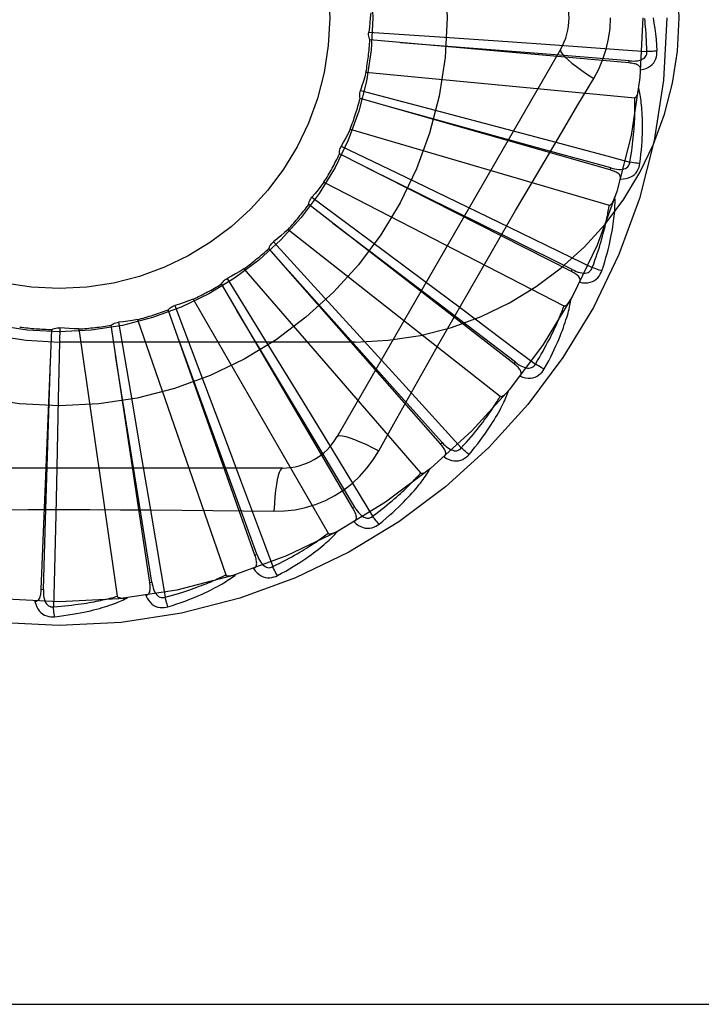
# Model space of a CAD drawing. Header units: inches. Extents: x 0 to 227, y 0 to 147.
# Tile 150 of 247: x 90.561 to 90.877, y 57.785 to 58.241. Entities that reach past the tile are written whole.
import ezdxf

# ---------------------------------------------------------------- set-up
doc = ezdxf.new("R2010")
doc.units = ezdxf.units.IN
doc.header["$LTSCALE"] = 12.4666666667
doc.header["$MEASUREMENT"] = 0
doc.linetypes.add('HIDDEN', pattern=[0.2, 0.1, -0.1])
doc.layers.add('DEFAULT_2', color=8, linetype='HIDDEN')

msp = doc.modelspace()

# ---------------------------------------------------------------- linework, layer by layer
at = {"layer": 'DEFAULT_2', "color": 8, "linetype": 'HIDDEN'}
for p, q in [((90.7226275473, 58.2349584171), (90.7553483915, 58.23275970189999)), ((90.7553483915, 58.23275970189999), (90.7870663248, 58.2305700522)), ((90.8430613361, 58.22068960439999), (90.7231800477, 58.23132173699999)), ((90.7870663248, 58.2305700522), (90.8087660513, 58.22903817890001)), ((90.8114326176, 58.2269340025), (90.707990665, 58.0477672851)), ((90.8430614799, 58.2206895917), (90.84314581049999, 58.2216454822)), ((90.72134963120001, 58.2164702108), (90.8457525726, 58.2045911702)), ((90.7187959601, 58.2079500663), (90.7505093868, 58.1995986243)), ((90.83435296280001, 58.1711468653), (90.71865022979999, 58.20427454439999)), ((90.7505093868, 58.1995986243), (90.7812397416, 58.1914458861)), ((90.7812397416, 58.1914458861), (90.8022574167, 58.1858349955)), ((90.7140422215, 58.1900378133), (90.8339489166, 58.1548300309)), ((90.7099222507, 58.1821549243), (90.7394820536, 58.1679525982)), ((90.81642593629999, 58.1241474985), (90.70908355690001, 58.1785734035)), ((90.8343531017, 58.1711468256), (90.8346168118, 58.1720694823)), ((90.7018645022, 58.16546602), (90.81294121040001, 58.10820199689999)), ((90.7394820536, 58.1679525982), (90.768114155, 58.1541314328)), ((90.7899281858, 58.0813901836), (90.6948257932, 58.15514722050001)), ((90.69632713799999, 58.1585052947), (90.72266494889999, 58.1389653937)), ((90.768114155, 58.1541314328), (90.7876901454, 58.1446443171)), ((90.72297340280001, 58.13356571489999), (90.7060364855, 58.1464293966)), ((90.6852566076, 58.1436429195), (90.7834887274, 58.0663923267)), ((90.678501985, 58.1378559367), (90.7006658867, 58.1136846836)), ((90.72266494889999, 58.1389653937), (90.7481639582, 58.1199753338)), ((90.7558174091, 58.0444202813), (90.6763922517, 58.13484267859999)), ((90.7905160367, 58.0821486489), (90.72297340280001, 58.13356571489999)), ((90.6648187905, 58.1253572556), (90.746655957, 58.0309121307)), ((90.8164260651, 58.1241474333), (90.81685962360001, 58.1250035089)), ((90.7153264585, 58.0145739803), (90.6544491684, 58.1183936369)), ((90.65709103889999, 58.1209531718), (90.67427997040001, 58.0930241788)), ((90.7481639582, 58.1199753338), (90.7655907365, 58.1069548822)), ((90.6412897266, 58.11126991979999), (90.7037741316, 58.0030437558)), ((90.7006658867, 58.1136846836), (90.7221102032, 58.0902120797)), ((90.6699187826, 57.99293000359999), (90.6297896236, 58.1063946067)), ((90.6328681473, 58.10840791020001), (90.6444608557, 58.0777306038)), ((90.6067087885, 58.1006735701), (90.61228628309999, 58.0683567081)), ((90.6155198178, 58.1018900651), (90.6563931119, 57.9837944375)), ((90.57103624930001, 57.9770533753), (90.5759521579, 58.0973047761)), ((90.5795584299, 58.0980296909), (90.5789191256, 58.0652412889)), ((90.5884404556, 58.097556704), (90.6062253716, 57.9738598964)), ((90.62123553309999, 57.9802706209), (90.6033048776, 58.0992792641)), ((90.71628963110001, 58.09151734), (90.57928963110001, 58.09151734)), ((90.67427997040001, 58.0930241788), (90.6908945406, 58.06591739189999)), ((90.7221102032, 58.0902120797), (90.7367579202, 58.0741288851)), ((90.7899282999, 58.08139009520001), (90.7905160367, 58.0821486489)), ((90.6444608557, 58.0777306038), (90.6556451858, 58.0479693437)), ((90.61228628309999, 58.0683567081), (90.6176361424, 58.0370166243)), ((90.5789191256, 58.0652412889), (90.578241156, 58.0334550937)), ((90.6908945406, 58.06591739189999), (90.70223378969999, 58.04735274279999)), ((90.7273209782, 58.04120654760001), (90.7342240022, 58.0535817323)), ((90.6556451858, 58.0479693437), (90.66326613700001, 58.027594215)), ((90.7558175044, 58.0444201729), (90.7565381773, 58.04505378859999)), ((90.6176361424, 58.0370166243), (90.6212633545, 58.0155674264)), ((90.6827315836, 58.0331839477), (90.4758476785, 58.0331839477)), ((90.578241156, 58.0334550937), (90.57774353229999, 58.0117070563)), ((90.7153265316, 58.0145738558), (90.71615409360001, 58.015059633)), ((90.6699188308, 57.9929298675), (90.6708233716, 57.9932502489)), ((90.5710362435, 57.97705323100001), (90.57199506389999, 57.977014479)), ((90.62123555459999, 57.9802704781), (90.6221843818, 57.98041388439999)), ((90.3041631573, 57.78497333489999), (91.02513715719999, 57.7849733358))]:
    msp.add_line(p, q, dxfattribs=at)
for points in [[(90.7235226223, 58.24380787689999), (90.72334872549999, 58.24158664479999), (90.7231415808, 58.2393713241), (90.7229011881, 58.2371619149), (90.7226275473, 58.2349584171)], [(90.82677953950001, 58.21347382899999), (90.82912297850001, 58.2178320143), (90.83105464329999, 58.2223535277), (90.83256907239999, 58.22702974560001), (90.83365677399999, 58.231810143), (90.83431123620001, 58.23664294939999), (90.8345312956, 58.24151734)], [(90.854276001, 58.24151734), (90.8546741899, 58.2390820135), (90.85503192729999, 58.2366008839), (90.85534783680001, 58.23407472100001), (90.8556224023, 58.2315033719), (90.8558559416, 58.2288866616), (90.8560469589, 58.2262253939)], [(90.8513824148, 58.2259434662), (90.85133491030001, 58.2277931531), (90.8512737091, 58.22956814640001), (90.8511981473, 58.2312668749), (90.85111021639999, 58.2328940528), (90.8510113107, 58.234452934), (90.85090255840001, 58.2359463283), (90.8507852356, 58.2373772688), (90.85066029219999, 58.2387483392), (90.8505288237, 58.2400623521), (90.85039166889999, 58.2413216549)], [(90.7231800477, 58.23132173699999), (90.7229455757, 58.2318970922), (90.7227676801, 58.23248955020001), (90.7226455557, 58.2331050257), (90.722580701, 58.2337282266), (90.72257488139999, 58.2343439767), (90.7226275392, 58.2349583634)], [(90.84314581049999, 58.2216454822), (90.8109795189, 58.2242204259), (90.73732429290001, 58.2300487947)], [(90.8087660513, 58.22903817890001), (90.8403643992, 58.2267503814), (90.8513824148, 58.2259434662)], [(90.8114324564, 58.2269337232), (90.81136947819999, 58.2263656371), (90.81169930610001, 58.2255813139), (90.81240304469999, 58.2246107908), (90.81346775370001, 58.22345927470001), (90.81489461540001, 58.2221269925), (90.81667393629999, 58.2206309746), (90.8187820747, 58.2189921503), (90.8211926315, 58.21723435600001), (90.8238849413, 58.2153765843), (90.82678122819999, 58.2134727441)], [(90.8431455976, 58.2216469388), (90.8441816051, 58.2215858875), (90.8451643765, 58.2215762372), (90.8460964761, 58.221620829), (90.8469743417, 58.22172176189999), (90.8477973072, 58.2218836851), (90.8485583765, 58.2221074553), (90.8492550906, 58.2223927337), (90.8498702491, 58.2227440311), (90.85038569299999, 58.2231641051), (90.8507999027, 58.22364746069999), (90.8511044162, 58.2241918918), (90.851302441, 58.2247717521), (90.8513950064, 58.2253576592), (90.8513826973, 58.2259478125)], [(90.8484870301, 58.2174664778), (90.8498112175, 58.2177689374), (90.8510079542, 58.2181740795), (90.85208536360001, 58.2186838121), (90.8530328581, 58.2192924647), (90.8538500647, 58.2199975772), (90.85453445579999, 58.220787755), (90.8550847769, 58.2216612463), (90.8555074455, 58.2225840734), (90.855799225, 58.2235317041), (90.8559801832, 58.2244735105), (90.8560633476, 58.2253671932), (90.8560469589, 58.2262253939)], [(90.8560469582, 58.2262253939), (90.8554307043, 58.2261592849), (90.8547261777, 58.2260988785), (90.8539574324, 58.2260463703), (90.8531338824, 58.2260024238), (90.85226520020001, 58.2259677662), (90.8513824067, 58.2259437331)], [(90.8484868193, 58.2174614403), (90.8484825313, 58.2179244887), (90.84839628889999, 58.2183480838), (90.8482229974, 58.2187334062), (90.84797794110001, 58.2190769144), (90.8476738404, 58.2193728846), (90.84731329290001, 58.2196290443), (90.8469008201, 58.2198502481), (90.8464433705, 58.22003939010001), (90.84594771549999, 58.2201997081), (90.84541890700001, 58.2203350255), (90.84486370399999, 58.2204496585), (90.84428375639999, 58.2205453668), (90.8436834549, 58.22062574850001), (90.8430613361, 58.22068960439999)], [(90.72134963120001, 58.2164702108), (90.72075850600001, 58.2143220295), (90.7201358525, 58.2121859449), (90.71948167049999, 58.2100619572), (90.7187959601, 58.2079500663)], [(90.79781561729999, 58.16461064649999), (90.81226694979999, 58.1890835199), (90.8194883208, 58.20126406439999), (90.82677953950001, 58.21347382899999)], [(90.71865022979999, 58.20427454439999), (90.7185288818, 58.2048838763), (90.71846632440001, 58.20549929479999), (90.71846288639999, 58.20612676), (90.71851714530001, 58.20675097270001), (90.71862796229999, 58.20735669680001), (90.71879594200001, 58.20795001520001)], [(90.8457525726, 58.2045911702), (90.84592476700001, 58.2046074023), (90.8460839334, 58.2046637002), (90.8462296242, 58.2047639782), (90.8463631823, 58.2048964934), (90.8464853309, 58.2050517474), (90.846597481, 58.2052269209), (90.8467008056, 58.2054158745), (90.84679674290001, 58.2056190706), (90.846887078, 58.20583520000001), (90.8469719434, 58.2060634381), (90.8470519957, 58.2063027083), (90.84712744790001, 58.2065524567), (90.8471986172, 58.2068113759), (90.84726584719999, 58.2070806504), (90.8473295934, 58.2073606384), (90.8473898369, 58.2076525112), (90.8474469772, 58.207957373), (90.8475002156, 58.2082757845), (90.8475488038, 58.2086087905), (90.84759299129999, 58.2089560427)], [(90.84815157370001, 58.17412507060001), (90.8484221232, 58.1763374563), (90.8486519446, 58.1784586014), (90.8488437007, 58.18048591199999), (90.84900031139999, 58.1824251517), (90.8491240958, 58.18428026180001), (90.8492177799, 58.1860545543), (90.84928358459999, 58.1877517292), (90.8493240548, 58.1893748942), (90.8493413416, 58.1909274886), (90.8493378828, 58.1924124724), (90.8493157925, 58.1938331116), (90.8492774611, 58.1951921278), (90.8492256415, 58.1964927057), (90.8491608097, 58.1977368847), (90.84908416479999, 58.19892727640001), (90.8489955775, 58.2000654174), (90.8488947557, 58.20115317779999), (90.8487826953, 58.2021921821), (90.8486596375, 58.20318404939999), (90.8485271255, 58.2041306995), (90.8483862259, 58.2050339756), (90.8482383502, 58.2058957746), (90.8480853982, 58.2067178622), (90.8479267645, 58.2075025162), (90.8477621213, 58.2082529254), (90.84759212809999, 58.2089680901)], [(90.8346168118, 58.1720694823), (90.80351911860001, 58.18068540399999), (90.7322979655, 58.2003477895)], [(90.84351796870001, 58.1747310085), (90.84382137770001, 58.1765562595), (90.8440972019, 58.1783107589), (90.844344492, 58.17999308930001), (90.8445660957, 58.1816075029), (90.8447639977, 58.18315693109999), (90.8449398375, 58.1846439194), (90.84509544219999, 58.18607120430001), (90.8452322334, 58.1874411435), (90.8453518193, 58.188756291), (90.84545546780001, 58.1900187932), (90.8455445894, 58.191231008), (90.845620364, 58.19239485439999), (90.8456841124, 58.19351241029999), (90.8457368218, 58.1945855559), (90.84577975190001, 58.19561630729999), (90.8458134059, 58.19660633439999), (90.84583861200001, 58.1975575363), (90.84585565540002, 58.1984712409), (90.8458649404, 58.1993490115), (90.84586693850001, 58.2001920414), (90.84586208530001, 58.2010016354), (90.8458508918, 58.2017790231), (90.8458338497, 58.2025254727), (90.8458114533, 58.2032421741), (90.8457844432, 58.2039309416), (90.8457525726, 58.2045911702)], [(90.7140422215, 58.1900378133), (90.7130552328, 58.1880403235), (90.7120395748, 58.1860606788), (90.71099524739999, 58.184098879), (90.7099222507, 58.1821549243)], [(90.70908355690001, 58.1785734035), (90.70907971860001, 58.1791946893), (90.7091347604, 58.1798108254), (90.7092501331, 58.1804276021), (90.7094215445, 58.181030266), (90.70964499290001, 58.1816040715), (90.7099222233, 58.1821548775)], [(90.8022574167, 58.1858349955), (90.83285177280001, 58.1776085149), (90.84351796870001, 58.1747310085)], [(90.8346168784, 58.1720709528), (90.8356226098, 58.1718149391), (90.836585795, 58.1716194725), (90.8375094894, 58.1714868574), (90.8383905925, 58.1714198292), (90.8392293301, 58.17142307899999), (90.84001899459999, 58.171498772), (90.8407571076, 58.17164704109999), (90.8414276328, 58.1718755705), (90.8420132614, 58.17219050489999), (90.8425114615, 58.17258673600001), (90.8429135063, 58.1730636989), (90.8432176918, 58.173595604), (90.843419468, 58.17415340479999), (90.8435190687, 58.1747352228)], [(90.83907062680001, 58.1669551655), (90.84042812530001, 58.1670015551), (90.84167990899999, 58.16717289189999), (90.8428343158, 58.1674695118), (90.8438798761, 58.1678878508), (90.8448157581, 58.1684255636), (90.8456373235, 58.16907194), (90.84634300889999, 58.1698254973), (90.8469326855, 58.1706516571), (90.84739853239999, 58.1715269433), (90.8477544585, 58.1724174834), (90.8480052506, 58.1732792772), (90.84815157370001, 58.17412507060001)], [(90.84815157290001, 58.1741250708), (90.8475339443, 58.1741767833), (90.8468307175, 58.17425080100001), (90.84606592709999, 58.1743447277), (90.84524894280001, 58.1744574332), (90.8443893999, 58.1745878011), (90.84351801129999, 58.1747312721)], [(90.81685962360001, 58.1250035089), (90.7879544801, 58.1393490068), (90.72174151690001, 58.1721347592)], [(90.83906960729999, 58.1669518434), (90.83915294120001, 58.16740634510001), (90.8391483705, 58.1678380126), (90.8390511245, 58.1682490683), (90.8388755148, 58.1686328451), (90.8386329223, 58.1689810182), (90.8383273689, 58.1693007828), (90.8379642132, 58.1695960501), (90.83755082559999, 58.169868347), (90.8370944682, 58.1701195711), (90.8366008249, 58.1703525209), (90.83607734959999, 58.1705701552), (90.8355259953, 58.1707738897), (90.83495175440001, 58.1709664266), (90.83435296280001, 58.1711468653)], [(90.7018645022, 58.16546602), (90.7005173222, 58.1636914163), (90.69914536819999, 58.1619397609), (90.6977486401, 58.1602110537), (90.69632713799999, 58.1585052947)], [(90.7342240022, 58.0535817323), (90.7481236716, 58.07827101), (90.75511676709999, 58.09064284), (90.7621513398, 58.1030122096), (90.76920796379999, 58.1153689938), (90.77631279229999, 58.1277084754), (90.7834446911, 58.14003370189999), (90.7906187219, 58.1523284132), (90.79781561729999, 58.16461064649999)], [(90.6948257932, 58.15514722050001), (90.6949396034, 58.15575800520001), (90.6951102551, 58.15635259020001), (90.6953402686, 58.1569363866), (90.69562263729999, 58.1574957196), (90.69595064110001, 58.1580168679), (90.69632710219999, 58.1585052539)], [(90.82610362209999, 58.12593238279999), (90.8267469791, 58.1276672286), (90.82734986, 58.1293378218), (90.8279110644, 58.1309429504), (90.8284341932, 58.1324862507), (90.82892175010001, 58.1339702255), (90.8293758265, 58.135397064), (90.82979873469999, 58.1367691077), (90.8301923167, 58.13808840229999), (90.8305586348, 58.1393571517), (90.83089934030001, 58.1405772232), (90.83121626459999, 58.1417506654), (90.83151092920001, 58.14287913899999), (90.8317850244, 58.1439644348), (90.83203987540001, 58.145008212), (90.8322771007, 58.14601221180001), (90.8324975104, 58.1469779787), (90.8327022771, 58.1479072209), (90.8328919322, 58.1488011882), (90.83306716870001, 58.1496613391), (90.8332286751, 58.1504887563), (90.8333771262, 58.1512846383), (90.8335132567, 58.152050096), (90.833637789, 58.1527862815), (90.83375143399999, 58.15349426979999), (90.83385526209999, 58.15417570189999), (90.8339489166, 58.1548300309)], [(90.8305388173, 58.1244604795), (90.83122317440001, 58.12658168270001), (90.83185027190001, 58.128621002), (90.83242223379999, 58.1305753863), (90.8329430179, 58.1324499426), (90.8334156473, 58.1342481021), (90.8338434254, 58.13597260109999), (90.8342292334, 58.13762665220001), (90.8345761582, 58.1392128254), (90.83488696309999, 58.1407340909), (90.8351646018, 58.1421928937), (90.83541176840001, 58.1435920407), (90.8356313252, 58.144933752), (90.8358265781, 58.1462206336), (90.83599838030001, 58.1474545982), (90.8361484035, 58.1486379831), (90.8362768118, 58.1497723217), (90.83638367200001, 58.1508595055), (90.83647026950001, 58.1519009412), (90.8365371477, 58.152898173), (90.836586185, 58.153852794), (90.83661877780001, 58.1547664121), (90.8366366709, 58.155640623), (90.8366420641, 58.1564768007), (90.83663479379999, 58.1572772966), (90.83661514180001, 58.1580453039), (90.8365835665, 58.15877971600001)], [(90.8339489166, 58.1548300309), (90.8341210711, 58.1548133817), (90.8342880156, 58.1548385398), (90.8344500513, 58.1549094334), (90.8346062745, 58.1550142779), (90.83475559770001, 58.15514360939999), (90.83489887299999, 58.15529439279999), (90.83503609, 58.1554603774), (90.83516874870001, 58.1556417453), (90.8352983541, 58.155836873), (90.83542488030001, 58.15604492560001), (90.8355487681, 58.15626472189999), (90.83567012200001, 58.1564956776), (90.835789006, 58.15673644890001), (90.83590598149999, 58.1569881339), (90.83602156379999, 58.1572509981), (90.836135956, 58.15752619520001), (90.83625141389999, 58.1578197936), (90.8363622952, 58.1581173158), (90.8364630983, 58.15840475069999), (90.83655565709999, 58.1586867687)], [(90.6852566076, 58.1436429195), (90.68359792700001, 58.1421553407), (90.681919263, 58.140694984), (90.6802206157, 58.13926184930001), (90.678501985, 58.1378559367)], [(90.7876901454, 58.1446443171), (90.8161747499, 58.1307764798), (90.82610362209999, 58.12593238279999)], [(90.6763922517, 58.13484267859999), (90.67661959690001, 58.13542088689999), (90.6768996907, 58.13597243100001), (90.6772360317, 58.136502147), (90.6776191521, 58.1369979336), (90.67803985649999, 58.1374475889), (90.67850194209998, 58.1378559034)], [(90.6648187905, 58.1253572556), (90.6629085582, 58.1242104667), (90.6609838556, 58.12309418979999), (90.6590446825, 58.12200842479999), (90.65709103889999, 58.1209531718)], [(90.7565381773, 58.04505378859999), (90.7350352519, 58.0691146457), (90.68575049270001, 58.12416076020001)], [(90.82026341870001, 58.1191356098), (90.8204312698, 58.1195661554), (90.8205084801, 58.1199909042), (90.8204907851, 58.1204129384), (90.8203909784, 58.1208230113), (90.82021866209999, 58.1212108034), (90.81997914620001, 58.1215826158), (90.8196784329, 58.121941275), (90.8193240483, 58.1222868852), (90.8189234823, 58.12261993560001), (90.81848284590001, 58.1229420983), (90.818010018, 58.123254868), (90.8175071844, 58.12355926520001), (90.81697975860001, 58.1238569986), (90.81642593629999, 58.1241474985)], [(90.81685996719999, 58.12500494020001), (90.81779907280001, 58.1245632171), (90.8187078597, 58.1241889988), (90.8195897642, 58.12388397), (90.82044225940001, 58.1236514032), (90.821266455, 58.1234958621), (90.8220561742, 58.1234207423), (90.8228090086, 58.1234266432), (90.8235106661, 58.123524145), (90.8241453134, 58.1237225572), (90.8247094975, 58.12401734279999), (90.8251945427, 58.124409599), (90.8255938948, 58.1248743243), (90.8258975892, 58.1253838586), (90.8261054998, 58.1259363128)], [(90.8202650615, 58.1191387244), (90.8216068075, 58.1189273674), (90.8228683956, 58.1188587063), (90.8240580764, 58.11893149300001), (90.8251639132, 58.1191443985), (90.8261846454, 58.1194952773), (90.8271136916, 58.1199744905), (90.82794923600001, 58.12058087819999), (90.82868460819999, 58.1212805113), (90.8293076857, 58.1220518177), (90.8298257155, 58.1228589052), (90.830235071, 58.1236576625), (90.8305388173, 58.1244604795)], [(90.8305388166, 58.12446047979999), (90.829942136, 58.12462814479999), (90.82926562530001, 58.1248339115), (90.82853243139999, 58.1250708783), (90.82775154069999, 58.1253361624), (90.8269322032, 58.1256268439), (90.8261037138, 58.12593263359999)], [(90.6544491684, 58.1183936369), (90.65478183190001, 58.1189183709), (90.6551612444, 58.1194069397), (90.6555917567, 58.11986343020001), (90.65606178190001, 58.1202777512), (90.65655998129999, 58.12063966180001), (90.6570909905, 58.12095314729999)], [(90.6412897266, 58.11126991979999), (90.6391969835, 58.1105053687), (90.637095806, 58.1097735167), (90.63498619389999, 58.10907436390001), (90.6328681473, 58.10840791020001)], [(90.8038452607, 58.0790266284), (90.8049186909, 58.0809799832), (90.8059203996, 58.08286377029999), (90.8068518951, 58.0846745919), (90.8077180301, 58.08641671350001), (90.8085224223, 58.08809293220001), (90.8092688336, 58.0897053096), (90.8099607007, 58.0912564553), (90.81060154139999, 58.0927483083), (90.811194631, 58.09418326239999), (90.8117433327, 58.0955631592), (90.812250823, 58.09689024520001), (90.81272033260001, 58.09816615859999), (90.813155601, 58.0993928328), (90.81355782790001, 58.1005719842), (90.81392909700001, 58.10170559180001), (90.81426985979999, 58.1027951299), (90.81458053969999, 58.10384244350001), (90.81486266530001, 58.1048486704), (90.81511706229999, 58.1058152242), (90.81534587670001, 58.1067433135), (90.81555078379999, 58.1076342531), (90.8157337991, 58.1084892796), (90.8158973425, 58.1093093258), (90.8160416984, 58.1100967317), (90.81616774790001, 58.1108545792), (90.8162757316, 58.1115816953)], [(90.81294121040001, 58.10820199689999), (90.813107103, 58.108153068), (90.81327579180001, 58.10814617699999), (90.81344831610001, 58.1081851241), (90.813621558, 58.1082585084), (90.8137926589, 58.1083572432), (90.8139618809, 58.1084781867), (90.81412803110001, 58.1086152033), (90.8142926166, 58.10876818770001), (90.81445680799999, 58.1089352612), (90.8146204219, 58.10911560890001), (90.8147836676, 58.1093079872), (90.81494653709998, 58.1095118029), (90.81510883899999, 58.1097257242), (90.8152713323, 58.10995072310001), (90.8154345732, 58.1101869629), (90.8155989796, 58.110435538), (90.8157652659, 58.1106972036), (90.81593309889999, 58.1109731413), (90.816102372, 58.1112649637), (90.8162731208, 58.1115721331)], [(90.6297896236, 58.1063946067), (90.630215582, 58.106846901), (90.63068060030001, 58.1072548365), (90.6311897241, 58.10762160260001), (90.631729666, 58.1079394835), (90.6322873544, 58.108200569), (90.63286809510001, 58.1084078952)], [(90.71615409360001, 58.015059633), (90.69959330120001, 58.0427551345), (90.6616167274, 58.106133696)], [(90.7655907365, 58.1069548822), (90.7909360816, 58.0879469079), (90.7997687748, 58.0813112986)], [(90.7997687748, 58.0813112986), (90.80072882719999, 58.0828930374), (90.8016369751, 58.0844193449), (90.80249181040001, 58.085889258), (90.8032975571, 58.08730566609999), (90.8040571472, 58.0886705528), (90.80477304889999, 58.089985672), (90.80544797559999, 58.0912528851), (90.80608412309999, 58.0924738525), (90.80668393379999, 58.0936503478), (90.8072493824, 58.0947838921), (90.8077826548, 58.0958761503), (90.8082855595, 58.0969284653), (90.808760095, 58.0979422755), (90.8092078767, 58.0989189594), (90.8096308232, 58.0998599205), (90.8100300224, 58.1007665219), (90.8104069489, 58.1016402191), (90.8107623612, 58.1024821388), (90.8110972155, 58.1032935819), (90.811412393, 58.1040754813), (90.81170878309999, 58.10482888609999), (90.8119873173, 58.1055547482), (90.8122489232, 58.106254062), (90.8124945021, 58.10692774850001), (90.8127254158, 58.1075772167), (90.81294121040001, 58.10820199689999)], [(90.6033048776, 58.0992792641), (90.6038087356, 58.0996427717), (90.6043425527, 58.09995533), (90.6049118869, 58.1002191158), (90.6055022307, 58.1004290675), (90.6060992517, 58.1005798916), (90.6067087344, 58.1006735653)], [(90.6155198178, 58.1018900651), (90.61332020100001, 58.1015353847), (90.61111849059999, 58.1012144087), (90.6089146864, 58.1009271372), (90.6067087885, 58.1006735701)], [(90.5759521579, 58.0973047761), (90.5765157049, 58.097566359), (90.57709902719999, 58.0977722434), (90.57770799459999, 58.097923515), (90.57832740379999, 58.0980179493), (90.5789421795, 58.0980530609), (90.5795583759, 58.0980296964)], [(90.5884404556, 58.097556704), (90.5862134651, 58.0976247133), (90.58399079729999, 58.0977262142), (90.5817724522, 58.0978612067), (90.5795584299, 58.0980296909)], [(90.6708233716, 57.9932502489), (90.6598032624, 58.0235794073), (90.6345074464, 58.0929997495)], [(90.57199506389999, 57.977014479), (90.5730365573, 58.009266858), (90.5753536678, 58.0831159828)], [(90.6221843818, 57.98041388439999), (90.6171032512, 58.0122805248), (90.6054024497, 58.0852336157)], [(90.7905166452, 58.0821499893), (90.7913551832, 58.08153852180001), (90.7921767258, 58.0809990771), (90.792984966, 58.080532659), (90.79377804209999, 58.0801429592), (90.79455790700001, 58.07983424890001), (90.7953191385, 58.0796110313), (90.7960594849, 58.0794743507), (90.7967669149, 58.07943730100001), (90.79742764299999, 58.07951201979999), (90.7980374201, 58.0796947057), (90.7985879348, 58.0799880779), (90.79906802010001, 58.0803688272), (90.7994626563, 58.08081167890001), (90.79977136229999, 58.0813148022)], [(90.79274756, 58.0757421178), (90.79299401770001, 58.0761334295), (90.7931503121, 58.0765360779), (90.7932128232, 58.0769538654), (90.79319241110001, 58.07737538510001), (90.7930965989, 58.0777887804), (90.7929317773, 58.0781992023), (90.792704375, 58.0786082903), (90.7924218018, 58.0790147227), (90.7920915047, 58.0794175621), (90.7917198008, 58.0798172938), (90.79131470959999, 58.0802138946), (90.79087857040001, 58.0806079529), (90.79041702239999, 58.0810001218), (90.7899281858, 58.0813901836)], [(90.7927500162, 58.0757453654), (90.79402751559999, 58.07528390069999), (90.79525331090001, 58.0749777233), (90.7964352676, 58.0748240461), (90.7975614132, 58.0748238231), (90.7986301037, 58.0749751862), (90.7996330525, 58.0752699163), (90.8005682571, 58.07570721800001), (90.8014227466, 58.0762550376), (90.802180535, 58.0768944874), (90.8028419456, 58.0775889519), (90.80339506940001, 58.0782958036), (90.8038452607, 58.0790266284)], [(90.80384526, 58.0790266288), (90.803291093, 58.0793041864), (90.8026657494, 58.0796342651), (90.8019906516, 58.0800057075), (90.8012740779, 58.080413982), (90.8005245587, 58.0808544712), (90.7997689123, 58.0813115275)], [(90.7367579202, 58.0741288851), (90.7580479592, 58.0506677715), (90.7654652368, 58.0424804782)], [(90.7690356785, 58.0394656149), (90.7704593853, 58.041180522), (90.7717995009, 58.042840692), (90.7730568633, 58.0444425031), (90.77423704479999, 58.0459892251), (90.77534412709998, 58.0474829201), (90.7763821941, 58.04892490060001), (90.77735511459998, 58.0503170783), (90.7782667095, 58.0516606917), (90.77912064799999, 58.0529574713), (90.7799205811, 58.0542085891), (90.7806700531, 58.0554156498), (90.78137254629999, 58.05657965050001), (90.7820320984, 58.057701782), (90.7826502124, 58.0587835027), (90.78322930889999, 58.0598263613), (90.78377011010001, 58.06083172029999), (90.784273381, 58.061801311), (90.7847408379, 58.0627359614), (90.7851735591, 58.0636369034), (90.7855738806, 58.0645049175), (90.78594369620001, 58.0653409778), (90.78628521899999, 58.0661459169), (90.7866010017, 58.0669201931), (90.78689176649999, 58.0676660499), (90.7871589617, 58.0683863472), (90.7874026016, 58.0690798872)], [(90.7834887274, 58.0663923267), (90.7836423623, 58.0663128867), (90.7838066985, 58.0662741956), (90.7839834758, 58.0662797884), (90.7841674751, 58.0663190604), (90.7843541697, 58.06638362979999), (90.7845432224, 58.0664703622), (90.7847323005, 58.0665734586), (90.7849228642, 58.0666925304), (90.7851157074, 58.0668255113), (90.7853104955, 58.06697163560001), (90.785507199, 58.0671296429), (90.78570569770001, 58.06729895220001), (90.78590555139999, 58.0674782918), (90.78610768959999, 58.06766847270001), (90.7863126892, 58.0678695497), (90.7865211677, 58.0680825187), (90.78673756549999, 58.06831228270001), (90.7869509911, 58.0685471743), (90.7871508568, 58.06877590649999), (90.7873406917, 58.0690022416)], [(90.7654652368, 58.0424804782), (90.7667072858, 58.0438519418), (90.76788787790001, 58.0451787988), (90.76900544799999, 58.04646037), (90.7700646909, 58.0476986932), (90.7710688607, 58.0488951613), (90.77202071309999, 58.0500510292), (90.7729232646, 58.0511676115), (90.77377898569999, 58.05224612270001), (90.77459061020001, 58.0532878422), (90.7753603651, 58.05429389), (90.77609071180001, 58.0552654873), (90.77678368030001, 58.05620361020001), (90.7774415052, 58.05710929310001), (90.77806603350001, 58.0579835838), (90.77865941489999, 58.05882749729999), (90.77922297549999, 58.0596421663), (90.77975843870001, 58.0604287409), (90.78026676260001, 58.0611881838), (90.78074913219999, 58.0619215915), (90.7812065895, 58.0626297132), (90.7816402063, 58.0633134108), (90.7820510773, 58.0639734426), (90.7824403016, 58.0646106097), (90.78280893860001, 58.0652256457), (90.7831585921, 58.0658196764), (90.7834887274, 58.0663923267)], [(90.70223378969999, 58.04735274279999), (90.718699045, 58.0202864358), (90.72443282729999, 58.01084336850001)], [(90.707990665, 58.0477672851), (90.70845115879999, 58.0481060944), (90.70929547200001, 58.0482126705), (90.7104878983, 58.0480884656), (90.7120174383, 58.0477421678), (90.7138846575, 58.0471726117), (90.7160699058, 58.0463796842), (90.7185433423, 58.0453733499), (90.72127081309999, 58.0441646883), (90.724225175, 58.0427622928), (90.7273209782, 58.04120654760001)], [(90.6787481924, 58.0131630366), (90.68368244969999, 58.0133131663), (90.6885498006, 58.0138973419), (90.69333523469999, 58.0149130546), (90.69800559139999, 58.0163514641), (90.7025367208, 58.0182050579), (90.7068860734, 58.0204578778), (90.7110145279, 58.0230957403), (90.7148911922, 58.026092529), (90.7184826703, 58.02941935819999), (90.7217667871, 58.0330607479), (90.7247158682, 58.0369939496), (90.7273209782, 58.04120654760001)], [(90.7575174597, 58.03834139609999), (90.75783318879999, 58.0386785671), (90.7580626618, 58.0390441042), (90.758203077, 58.0394424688), (90.7582628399, 58.03986027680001), (90.75824699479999, 58.040284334), (90.75816282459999, 58.0407185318), (90.7580169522, 58.0411632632), (90.7578164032, 58.04161582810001), (90.757568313, 58.04207389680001), (90.75727897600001, 58.04253675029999), (90.7569562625, 58.0430028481), (90.75660258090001, 58.04347232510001), (90.75622359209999, 58.0439447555), (90.7558174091, 58.0444202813)], [(90.7565390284, 58.04505498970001), (90.75724669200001, 58.0442958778), (90.7579512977, 58.0436107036), (90.7586566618, 58.04299975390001), (90.75936165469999, 58.0424670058), (90.7600690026, 58.0420162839), (90.7607742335, 58.04165303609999), (90.7614753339, 58.041378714), (90.762162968, 58.0412084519), (90.76282589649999, 58.0411567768), (90.76345922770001, 58.0412207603), (90.764055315, 58.0414046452), (90.7645987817, 58.0416876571), (90.7650700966, 58.0420478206), (90.76546844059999, 58.0424834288)], [(90.769035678, 58.0394656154), (90.76854405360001, 58.03984303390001), (90.7679924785, 58.0402854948), (90.7673998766, 58.0407779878), (90.7667735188, 58.04131449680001), (90.7661209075, 58.04188887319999), (90.7654654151, 58.0424806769)], [(90.75751995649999, 58.03834343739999), (90.758687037, 58.0376485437), (90.75983273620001, 58.037115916), (90.7609642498, 58.0367413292), (90.76207000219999, 58.0365279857), (90.76314802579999, 58.0364743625), (90.764188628, 58.0365739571), (90.7651896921, 58.0368263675), (90.76613241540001, 58.0372025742), (90.76699752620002, 58.0376870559), (90.76777841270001, 58.0382437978), (90.7684553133, 58.03883319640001), (90.7690356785, 58.0394656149)], [(90.6827312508, 58.0331839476), (90.68220779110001, 58.0329544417), (90.6816934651, 58.0322766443), (90.6812048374, 58.031181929), (90.6807399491, 58.0296841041), (90.6802995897, 58.0277822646), (90.6798936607, 58.0254933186), (90.6795284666, 58.02284820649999), (90.6792114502, 58.0198817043), (90.678948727, 58.0166211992), (90.6787480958, 58.0131610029)], [(90.7273681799, 58.0072072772), (90.7290907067, 58.0086217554), (90.73072079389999, 58.00999830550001), (90.73225857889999, 58.01133321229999), (90.73371015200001, 58.01262863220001), (90.7350799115, 58.01388581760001), (90.736372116, 58.01510528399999), (90.73759092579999, 58.0162881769), (90.7387403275, 58.01743498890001), (90.7398242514, 58.0185467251), (90.74084650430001, 58.0196238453), (90.7418108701, 58.0206672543), (90.7427209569, 58.0216772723), (90.7435809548, 58.02265430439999), (90.7443926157, 58.0235994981), (90.74515860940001, 58.0245139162), (90.74587990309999, 58.0253987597), (90.74655757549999, 58.026255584), (90.7471934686, 58.0270848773), (90.7477888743, 58.027887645), (90.7483462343, 58.0286642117), (90.7488675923, 58.02941517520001), (90.749355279, 58.03014093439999), (90.7498118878, 58.0308414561), (90.7502385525, 58.0315188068), (90.7506372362, 58.03217552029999), (90.7510077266, 58.032810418)], [(90.746655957, 58.0309121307), (90.74679178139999, 58.0308050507), (90.74694582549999, 58.030735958), (90.7471204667, 58.0307079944), (90.7473085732, 58.0307117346), (90.7475041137, 58.030739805), (90.7477061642, 58.0307891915), (90.7479113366, 58.0308546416), (90.74812099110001, 58.03093549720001), (90.7483355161, 58.0310295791), (90.7485544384, 58.0311361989), (90.7487774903, 58.03125412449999), (90.7490044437, 58.0313828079), (90.7492346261, 58.0315210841), (90.7494691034, 58.0316695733), (90.7497084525, 58.0318282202), (90.74995346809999, 58.03199788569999), (90.7502048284, 58.0321787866), (90.7504634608, 58.0323727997), (90.75073066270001, 58.0325821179), (90.75100600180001, 58.03280601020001)], [(90.66326613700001, 58.027594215), (90.67431151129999, 57.99790096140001), (90.6781545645, 57.9875434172)], [(90.72443282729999, 58.01084336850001), (90.72591198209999, 58.0119549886), (90.72732234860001, 58.0130344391), (90.7286622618, 58.0140813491), (90.7299367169, 58.0150968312), (90.7311491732, 58.0160816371), (90.7323025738, 58.0170364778), (90.73340012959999, 58.017962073), (90.73444449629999, 58.01885914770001), (90.73543860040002, 58.0197284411), (90.7363848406, 58.0205706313), (90.737285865, 58.02138645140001), (90.7381438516, 58.0221764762), (90.7389611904, 58.022941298), (90.7397398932, 58.0236815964), (90.74048226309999, 58.0243979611), (90.7411898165, 58.0250912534), (90.74186446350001, 58.0257622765), (90.74250732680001, 58.0264117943), (90.7431197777, 58.02704065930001), (90.7437029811, 58.02764941), (90.7442581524, 58.0282386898), (90.7447865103, 58.02880903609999), (90.7452892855, 58.0293610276), (90.74576765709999, 58.0298951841), (90.74622341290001, 58.0304123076), (90.746655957, 58.0309121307)], [(90.4939998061, 58.0133724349), (90.5223311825, 58.0136796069), (90.53654204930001, 58.01380932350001), (90.5507715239, 58.0139018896), (90.565001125, 58.0139690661), (90.57923984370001, 58.013985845), (90.5934797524, 58.01397205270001), (90.6077143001, 58.0139065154), (90.62194947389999, 58.0138149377)], [(90.6212633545, 58.0155674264), (90.6264896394, 57.9843204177), (90.6283030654, 57.9734227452)], [(90.62194947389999, 58.0138149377), (90.6503692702, 58.0135361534), (90.6645286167, 58.0133725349), (90.6787481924, 58.0131630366)], [(90.7158448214, 58.0082827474), (90.716219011, 58.0085543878), (90.7165137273, 58.0088700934), (90.7167270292, 58.0092347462), (90.7168647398, 58.0096337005), (90.716929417, 58.010053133), (90.7169289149, 58.0104954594), (90.71686980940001, 58.01095981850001), (90.71675849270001, 58.0114422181), (90.7166015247, 58.0119390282), (90.71640497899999, 58.0124483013), (90.7161763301, 58.0129669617), (90.71591793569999, 58.0134947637), (90.71563525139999, 58.0140302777), (90.7153264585, 58.0145739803)], [(90.7161551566, 58.0150606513), (90.716706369, 58.0141813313), (90.7172685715, 58.0133751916), (90.7178455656, 58.01264179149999), (90.71843699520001, 58.0119852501), (90.7190462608, 58.01140880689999), (90.719670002, 58.0109186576), (90.72030651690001, 58.0105166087), (90.7209495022, 58.0102192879), (90.7215906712, 58.0100430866), (90.7222246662, 58.009986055), (90.7228447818, 58.0100538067), (90.72343198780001, 58.0102288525), (90.7239629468, 58.0104933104), (90.72443653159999, 58.0108456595)], [(90.57774353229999, 58.0117070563), (90.57696183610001, 57.9800356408), (90.5766800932, 57.9689917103)], [(90.7273681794, 58.0072072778), (90.72695686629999, 58.0076709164), (90.7264989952, 58.0082097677), (90.7260103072, 58.00880551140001), (90.72549680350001, 58.00945086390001), (90.7249646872, 58.0101383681), (90.72443303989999, 58.0108435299)], [(90.7158481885, 58.00828474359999), (90.7168626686, 58.0073815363), (90.7178868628, 58.00664170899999), (90.7189270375, 58.006059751), (90.7199724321, 58.0056409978), (90.7210208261, 58.0053843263), (90.7220614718, 58.0052851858), (90.72309221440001, 58.00534358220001), (90.7240890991, 58.0055345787), (90.725030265, 58.00584658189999), (90.725902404, 58.00624547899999), (90.7266786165, 58.0066961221), (90.7273681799, 58.0072072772)], [(90.6781545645, 57.9875434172), (90.67981736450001, 57.988355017), (90.68140653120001, 57.9891480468), (90.6829203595, 57.9899224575), (90.6843639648, 57.9906783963), (90.68574088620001, 57.9914159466), (90.68705414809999, 57.9921352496), (90.68830703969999, 57.9928364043), (90.6895023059, 57.99351962), (90.69064296, 57.9941850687), (90.69173148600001, 57.99483296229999), (90.69277062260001, 57.9954635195), (90.6937626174, 57.9960768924), (90.6947099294, 57.9966732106), (90.6956146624, 57.9972527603), (90.69647918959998, 57.997815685), (90.6973051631, 57.9983625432), (90.6980946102, 57.99889376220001), (90.6988487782, 57.9994098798), (90.69956917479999, 57.99991147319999), (90.7002570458, 58.00039885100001), (90.70091370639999, 58.00087241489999), (90.7015404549, 58.001332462), (90.70213860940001, 58.00177932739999), (90.7027094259, 58.0022132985), (90.70325481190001, 58.0026348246), (90.7037741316, 58.0030437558)], [(90.6803487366, 57.9834175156), (90.682307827, 57.9844804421), (90.6841689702, 57.98552362), (90.6859315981, 57.98654337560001), (90.68760209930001, 57.98754067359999), (90.6891850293, 57.9885159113), (90.6906846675, 57.9894687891), (90.6921053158, 57.9903996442), (90.6934509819, 57.9913082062), (90.69472571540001, 57.992194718), (90.6959333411, 57.9930589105), (90.6970777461, 57.9939009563), (90.69816253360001, 57.99472048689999), (90.6991918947, 57.9955171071), (90.70016776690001, 57.9962916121), (90.70109297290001, 57.99704454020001), (90.7019686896, 57.9977768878), (90.70279627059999, 57.9984899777), (90.7035776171, 57.9991839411), (90.70431418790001, 57.9998595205), (90.7050084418, 58.0005165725), (90.705662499, 58.0011552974), (90.7062787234, 58.00177564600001), (90.70685965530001, 58.0023770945), (90.707406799, 58.0029614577), (90.7079225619, 58.0035308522), (90.7084065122, 58.0040841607)], [(90.7037741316, 58.0030437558), (90.70388723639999, 58.0029129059), (90.7040254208, 58.0028159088), (90.7041916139, 58.0027553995), (90.7043770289, 58.0027234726), (90.7045743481, 58.0027140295), (90.7047820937, 58.0027242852), (90.70499594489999, 58.0027497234), (90.7052171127, 58.0027894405), (90.70544556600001, 58.00284122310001), (90.7056807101, 58.0029044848), (90.7059220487, 58.0029780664), (90.70616925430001, 58.0030614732), (90.7064214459, 58.0031536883), (90.70667978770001, 58.0032551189), (90.7069448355, 58.0033656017), (90.7072175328, 58.0034858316), (90.7074989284, 58.0036160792), (90.7077892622, 58.0037574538), (90.708089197, 58.0039113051), (90.708398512, 58.0040771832)], [(90.66923744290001, 57.9866545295), (90.66965606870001, 57.9868503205), (90.6700050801, 57.987104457), (90.67028351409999, 57.9874221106), (90.67049425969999, 57.9877877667), (90.67063715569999, 57.9881873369), (90.6707203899, 57.9886217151), (90.6707502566, 57.9890888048), (90.6707322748, 57.9895834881), (90.6706722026, 57.9901009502), (90.6705756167, 57.9906381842), (90.6704492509, 57.9911908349), (90.67029539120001, 57.9917581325), (90.67011913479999, 57.99233757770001), (90.6699187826, 57.99293000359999)], [(90.6708246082, 57.9932510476), (90.671199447, 57.9922833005), (90.6715989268, 57.9913853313), (90.6720266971, 57.9905559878), (90.6724831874, 57.9897993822), (90.6729723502, 57.98911805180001), (90.6734920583, 57.9885187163), (90.6740409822, 57.98800347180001), (90.67461607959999, 57.98758983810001), (90.67521231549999, 57.987295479), (90.6758240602, 57.9871194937), (90.6764457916, 57.9870686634), (90.67705551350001, 57.9871294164), (90.6776269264, 57.9872886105), (90.67815863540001, 57.9875449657)], [(90.6692408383, 57.9866556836), (90.6700660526, 57.9855768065), (90.6709317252, 57.9846565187), (90.67184296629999, 57.9838882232), (90.67279021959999, 57.9832791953), (90.6737710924, 57.98282875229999), (90.67477416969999, 57.98253446), (90.675797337, 57.9823967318), (90.67681235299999, 57.9823956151), (90.67779555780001, 57.98252386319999), (90.67872742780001, 57.9827504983), (90.67957489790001, 57.9830460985), (90.6803487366, 57.9834175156)], [(90.68034873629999, 57.9834175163), (90.68003260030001, 57.9839506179), (90.67968498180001, 57.9845663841), (90.67931787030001, 57.9852438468), (90.6789357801, 57.9859747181), (90.6785433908, 57.9867505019), (90.6781548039, 57.9875435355)], [(90.6283030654, 57.9734227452), (90.6300894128, 57.9739049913), (90.63179994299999, 57.97438293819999), (90.6334329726, 57.9748568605), (90.6349935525, 57.9753259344), (90.6364851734, 57.9757895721), (90.6379108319, 57.9762473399), (90.63927377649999, 57.9766987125), (90.6405767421, 57.9771433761), (90.64182272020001, 57.9775809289), (90.6430141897, 57.97801110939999), (90.6441538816, 57.9784336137), (90.6452440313, 57.97884816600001), (90.64628707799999, 57.9792544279), (90.6472851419, 57.9796522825), (90.64824058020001, 57.9800414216), (90.6491551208, 57.9804220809), (90.65003083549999, 57.9807942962), (90.65086905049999, 57.9811583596), (90.6516713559, 57.98151455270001), (90.6524390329, 57.9818629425), (90.6531734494, 57.9822036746), (90.65387593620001, 57.9825367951), (90.6545478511, 57.98286238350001), (90.6551904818, 57.9831804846), (90.6558057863, 57.9834911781), (90.6563931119, 57.9837944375)], [(90.629676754, 57.9689561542), (90.63180160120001, 57.9696291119), (90.63382653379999, 57.9703012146), (90.63575029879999, 57.9709689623), (90.6375793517, 57.9716320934), (90.6393182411, 57.9722901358), (90.64097111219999, 57.9729419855), (90.64254225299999, 57.9735871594), (90.6440355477, 57.9742246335), (90.6454550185, 57.9748538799), (90.6468043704, 57.9754739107), (90.64808745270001, 57.9760841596), (90.64930773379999, 57.9766835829), (90.65046925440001, 57.9772709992), (90.65157406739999, 57.9778468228), (90.65262504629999, 57.97841104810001), (90.65362353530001, 57.9789644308), (90.65457111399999, 57.9795080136), (90.655469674, 57.9800415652), (90.65632078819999, 57.9805655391), (90.65712684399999, 57.981079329), (90.65788996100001, 57.9815827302), (90.65861245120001, 57.9820752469), (90.65929670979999, 57.98255588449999), (90.6599445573, 57.9830261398), (90.6605587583, 57.9834876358), (90.6611386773, 57.9839393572)], [(90.6563931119, 57.9837944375), (90.6564794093, 57.983644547), (90.65659673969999, 57.9835231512), (90.656748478, 57.9834322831), (90.6569245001, 57.9833658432), (90.6571164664, 57.9833192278), (90.6573223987, 57.9832899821), (90.65753719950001, 57.9832744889), (90.657761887, 57.983271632), (90.65799601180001, 57.9832792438), (90.65823887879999, 57.98329686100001), (90.6584897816, 57.9833234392), (90.6587483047, 57.9833585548), (90.6590133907, 57.9834013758), (90.6592862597, 57.9834520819), (90.65956742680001, 57.9835104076), (90.6598579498, 57.98357685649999), (90.6601640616, 57.98365310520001), (90.6604707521, 57.9837353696), (90.66076347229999, 57.9838200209), (90.6610470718, 57.9839082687)], [(90.5680708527, 57.97148057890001), (90.568532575, 57.9715068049), (90.56895122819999, 57.97161305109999), (90.5693278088, 57.97180447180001), (90.5696593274, 57.97206560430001), (90.5699404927, 57.9723834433), (90.5701792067, 57.9727557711), (90.5703805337, 57.9731783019), (90.5705476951, 57.9736442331), (90.5706842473, 57.9741469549), (90.5707942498, 57.9746816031), (90.57088233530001, 57.9752416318), (90.5709503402, 57.9758254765), (90.5710020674, 57.9764289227), (90.57103624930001, 57.9770533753)], [(90.57199650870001, 57.9770147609), (90.5719848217, 57.975977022), (90.5720219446, 57.9749949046), (90.57211083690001, 57.9740659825), (90.572253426, 57.9731939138), (90.5724543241, 57.9723795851), (90.5727140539, 57.97163002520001), (90.5730321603, 57.9709476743), (90.5734123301, 57.970349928), (90.5738564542, 57.9698550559), (90.57435897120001, 57.96946431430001), (90.574917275, 57.9691860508), (90.5755059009, 57.9690158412), (90.5760955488, 57.9689512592), (90.576684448, 57.9689916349)], [(90.6193789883, 57.9742375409), (90.61982702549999, 57.97435054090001), (90.6202177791, 57.9745340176), (90.62055129, 57.974793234), (90.6208274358, 57.9751124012), (90.62104336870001, 57.9754777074), (90.6212073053, 57.9758884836), (90.62132502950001, 57.9763414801), (90.62140099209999, 57.9768306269), (90.6214399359, 57.9773501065), (90.6214467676, 57.977895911), (90.6214272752, 57.9784624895), (90.6213835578, 57.9790486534), (90.6213201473, 57.979650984), (90.62123553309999, 57.9802706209)], [(90.62218574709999, 57.9804144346), (90.6223706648, 57.97939323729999), (90.6225929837, 57.97843589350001), (90.6228560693, 57.9775405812), (90.6231611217, 57.9767112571), (90.62351250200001, 57.9759496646), (90.6239093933, 57.9752628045), (90.6243508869, 57.9746529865), (90.6248373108, 57.97413798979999), (90.6253670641, 57.9737361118), (90.6259344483, 57.9734475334), (90.62653532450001, 57.9732799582), (90.6271455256, 57.9732242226), (90.62773674, 57.9732723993), (90.6283073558, 57.9734234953)], [(90.5766800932, 57.9689917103), (90.57852542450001, 57.9691271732), (90.58029549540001, 57.969272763), (90.5819887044, 57.969429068), (90.58360985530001, 57.9695943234), (90.58516226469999, 57.9697672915), (90.58664879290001, 57.9699469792), (90.5880725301, 57.9701322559), (90.5894361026, 57.97032229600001), (90.5907423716, 57.9705161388), (90.59199372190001, 57.9707130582), (90.5931927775, 57.97091223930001), (90.5943416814, 57.9711129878), (90.5954427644, 57.9713145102), (90.59649808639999, 57.97151629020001), (90.59750990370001, 57.9717175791), (90.59847995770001, 57.9719182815), (90.5994102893, 57.9721180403), (90.60030225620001, 57.97231689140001), (90.60115747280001, 57.9725148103), (90.6019772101, 57.9727116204), (90.6027628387, 57.9729072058), (90.6035156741, 57.9731013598), (90.60423706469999, 57.9732939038), (90.6049282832, 57.9734846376), (90.6055912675, 57.9736732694), (90.6062253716, 57.9738598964)], [(90.57718364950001, 57.9643458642), (90.57939745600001, 57.96460453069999), (90.5815129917, 57.9648812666), (90.58352836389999, 57.96517287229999), (90.5854498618, 57.9654778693), (90.5872818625, 57.96579493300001), (90.5890282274, 57.966122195), (90.5906930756, 57.96645836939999), (90.59228002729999, 57.96680171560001), (90.59379293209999, 57.9671509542), (90.5952352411, 57.9675044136), (90.5966106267, 57.9678608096), (90.5979222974, 57.9682184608), (90.5991739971, 57.9685754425), (90.60036782, 57.9689317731), (90.6015065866, 57.969286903), (90.60259176, 57.96964132), (90.60362508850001, 57.9699957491), (90.60460838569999, 57.97034960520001), (90.60554328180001, 57.9707030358), (90.6064320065, 57.9710549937), (90.60727660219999, 57.971404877), (90.6080792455, 57.97175176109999), (90.6088420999, 57.9720942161), (90.6095672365, 57.9724333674), (90.6102576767, 57.97277028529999), (90.61091260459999, 57.973104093)], [(90.6062253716, 57.9738598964), (90.6062817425, 57.97369638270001), (90.6063739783, 57.9735549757), (90.6065057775, 57.97343703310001), (90.6066660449, 57.97333848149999), (90.6068457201, 57.9732563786), (90.60704239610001, 57.9731886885), (90.6072503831, 57.973132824), (90.6074704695, 57.9730874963), (90.6077018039, 57.9730506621), (90.6079436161, 57.9730219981), (90.60819501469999, 57.9730006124), (90.6084555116, 57.9729861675), (90.6087239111, 57.9729780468), (90.60900144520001, 57.9729761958), (90.60928856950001, 57.9729802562), (90.6095864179, 57.9729905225), (90.60989598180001, 57.9730068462), (90.6102181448, 57.9730301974), (90.6105542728, 57.9730616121), (90.6109039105, 57.97310074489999)], [(90.61938241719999, 57.9742379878), (90.61998853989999, 57.97302243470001), (90.6206644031, 57.971954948), (90.621413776, 57.9710280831), (90.622228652, 57.97025079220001), (90.6231065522, 57.969622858), (90.62403580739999, 57.9691440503), (90.6250144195, 57.96881517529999), (90.6260108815, 57.9686219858), (90.62700058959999, 57.96856184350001), (90.6279585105, 57.9686080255), (90.6288466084, 57.968737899), (90.629676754, 57.9689561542)], [(90.6296767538, 57.9689561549), (90.629467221, 57.9695394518), (90.62924241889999, 57.97020987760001), (90.6290101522, 57.97094457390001), (90.6287732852, 57.9717345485), (90.628534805, 57.972570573), (90.62830332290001, 57.973422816)], [(90.5680749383, 57.9714804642), (90.5684400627, 57.97017216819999), (90.568901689, 57.9689960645), (90.5694621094, 57.9679441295), (90.5701151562, 57.967026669), (90.5708583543, 57.9662439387), (90.5716802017, 57.9655979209), (90.572578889, 57.96508978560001), (90.5735207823, 57.96471150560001), (90.5744812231, 57.9644651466), (90.57543057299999, 57.9643292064), (90.57632720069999, 57.9642886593), (90.57718364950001, 57.9643458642)], [(90.57718364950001, 57.964345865), (90.57708829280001, 57.9649582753), (90.5769944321, 57.9656591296), (90.5769054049, 57.9664245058), (90.57682232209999, 57.9672450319), (90.5767463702, 57.968111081), (90.5766803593, 57.9689917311)]]:
    msp.add_lwpolyline(points, dxfattribs=at)
for radius in [0.2812500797, 0.2702837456, 0.179592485, 0.1452498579, 0.12525]:
    msp.add_circle((90.57928963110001, 58.24151734), radius, dxfattribs=at)
for centre, radius, start, end in [((90.57928963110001, 58.24151734), 0.15, 90, 270), ((90.71628963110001, 58.24151734), 0.15, 270, 90), ((90.78617353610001, 58.24151734), 0.0291666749, 329.9999999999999, 30), ((90.57928963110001, 58.24151734), 0.1442511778, 350.0007360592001, 355.9469828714), ((90.57928963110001, 58.24151734), 0.1442511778, 339.0916451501, 345.0378919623), ((90.57928963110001, 58.24151734), 0.1442511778, 328.182554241, 334.1288010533), ((90.57928963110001, 58.24151734), 0.1442511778, 317.2734633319, 323.2197101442), ((90.57928963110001, 58.24151734), 0.1442511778, 306.3643724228, 312.3106192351), ((90.57928963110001, 58.24151734), 0.1442511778, 295.4552815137, 301.401528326), ((90.57928963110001, 58.24151734), 0.1442511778, 284.5461906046, 290.4924374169), ((90.57928963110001, 58.24151734), 0.1442511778, 262.7280087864, 268.6742555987), ((90.57928963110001, 58.24151734), 0.1442511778, 273.6370996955, 279.5833465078), ((90.6827315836, 58.0623506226), 0.0291666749, 270, 329.9999999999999)]:
    msp.add_arc(centre, radius, start, end, dxfattribs=at)

doc.saveas('drawing.dxf')
